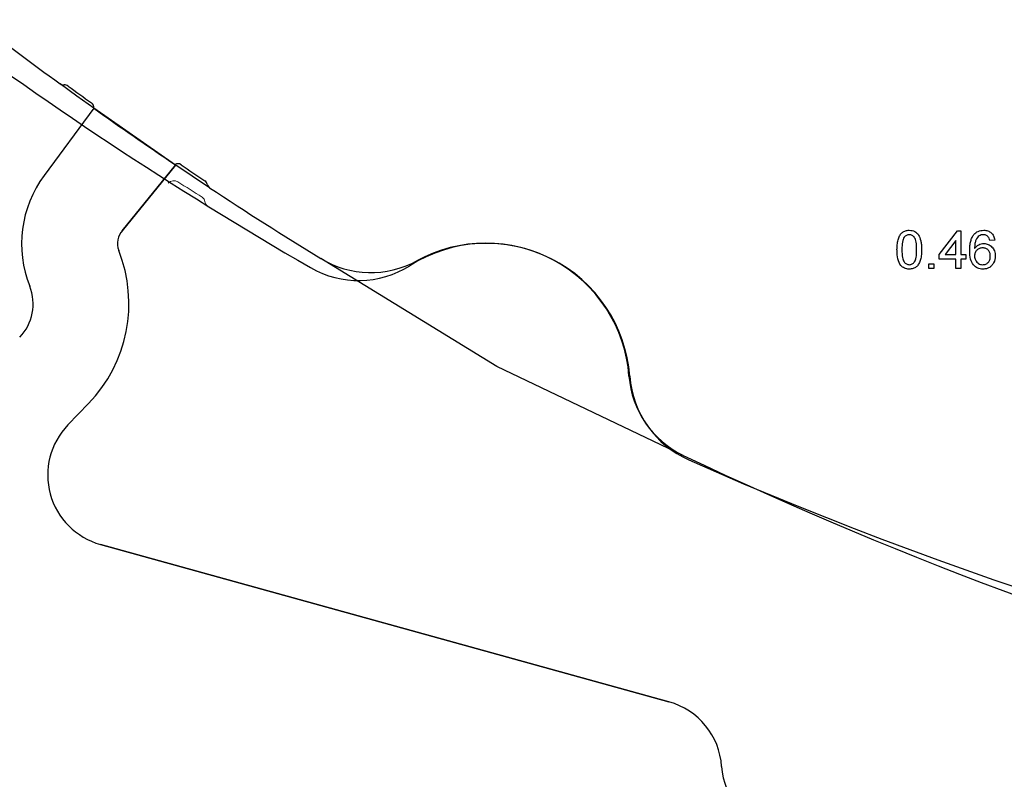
# Model space of a CAD drawing. Header units: inches. Extents: x 0.7 to 43.6, y 0.3 to 38.8.
# Tile 76 of 97: x 30.2 to 31.5, y 24.8 to 25.8. Entities that reach past the tile are written whole.
import ezdxf

# ---------------------------------------------------------------- set-up
doc = ezdxf.new("R2010")
doc.units = ezdxf.units.IN
doc.header["$MEASUREMENT"] = 0
doc.linetypes.add('HIDDEN', pattern=[0.075, 0.05, -0.025])
doc.layers.add('SID-M-S', color=90, linetype='Continuous')

msp = doc.modelspace()

# ---------------------------------------------------------------- linework, layer by layer
for p, q in [((30.344018, 25.653588), (30.27916, 25.565851)), ((30.450886, 25.579406), (30.344018, 25.653588)), ((30.38107, 25.493625), (30.450886, 25.579406)), ((30.381807, 25.494388), (30.38107, 25.493625)), ((30.310225, 25.240323), (30.337201, 25.268257)), ((31.094821, 24.879077), (30.352771, 25.084429))]:
    msp.add_line(p, q)
at = {"color": 7, "linetype": 'HIDDEN', "lineweight": 18}
msp.add_line((30.449878, 25.580106), (30.344018, 25.653588), dxfattribs=at)
at = {"color": 7, "linetype": 'Continuous', "flags": 128}
for points in [[(31.392464, 25.46898), (31.392509, 25.471123), (31.392589, 25.473177), (31.392729, 25.47512), (31.39293, 25.476953), (31.39318, 25.478695), (31.393491, 25.480328), (31.393851, 25.481861), (31.394272, 25.483293), (31.394743, 25.484635), (31.395273, 25.485887), (31.395864, 25.487049), (31.396505, 25.488131), (31.397196, 25.489112), (31.397938, 25.490024), (31.398739, 25.490835), (31.3996, 25.491566), (31.400512, 25.492207), (31.401483, 25.492768), (31.402505, 25.493249), (31.403597, 25.493629), (31.404739, 25.49393), (31.40593, 25.49415), (31.407192, 25.49428), (31.408505, 25.49432), (31.408505, 25.49432), (31.410428, 25.49422), (31.412261, 25.49392), (31.413983, 25.493409), (31.415606, 25.492708), (31.417098, 25.491816), (31.41841, 25.490755), (31.419562, 25.489503), (31.420534, 25.48808), (31.421385, 25.486488), (31.422146, 25.484725), (31.422827, 25.482802), (31.423418, 25.480709), (31.423679, 25.479577), (31.423909, 25.478345), (31.4241, 25.477023), (31.42425, 25.475601), (31.42437, 25.474088), (31.42446, 25.472486), (31.42451, 25.470783), (31.42453, 25.46898), (31.42453, 25.46898), (31.4245, 25.466847), (31.42442, 25.464813), (31.42428, 25.46289), (31.424089, 25.461057), (31.423829, 25.459324), (31.423529, 25.457692), (31.423168, 25.456159), (31.422747, 25.454727), (31.422277, 25.453395), (31.421756, 25.452143), (31.421175, 25.450971), (31.420534, 25.449899), (31.419843, 25.448908), (31.419102, 25.447996), (31.4183, 25.447175), (31.417439, 25.446444), (31.416527, 25.445793), (31.415556, 25.445232), (31.414524, 25.444761), (31.413442, 25.444371), (31.412291, 25.44407), (31.411089, 25.44385), (31.409827, 25.44372), (31.408505, 25.443679), (31.408505, 25.443679), (31.406772, 25.44376), (31.405139, 25.44398), (31.403597, 25.444361), (31.402154, 25.444881), (31.400812, 25.445562), (31.39956, 25.446394), (31.398398, 25.447365), (31.397337, 25.448497), (31.397337, 25.448497), (31.396195, 25.45024), (31.395213, 25.452223), (31.394372, 25.454427), (31.393691, 25.456871), (31.39316, 25.459555), (31.392779, 25.462459), (31.392559, 25.465605), (31.392479, 25.46898)], [(31.398884, 25.469), (31.398929, 25.466115), (31.399059, 25.463481), (31.39928, 25.461117), (31.39958, 25.459004), (31.399971, 25.457161), (31.400452, 25.455578), (31.401013, 25.454246), (31.401664, 25.453185), (31.402375, 25.452313), (31.403136, 25.451552), (31.403927, 25.450911), (31.404759, 25.45038), (31.40564, 25.44997), (31.406551, 25.449679), (31.407513, 25.449509), (31.408505, 25.449449), (31.408505, 25.449449), (31.409496, 25.449509), (31.410458, 25.449679), (31.411369, 25.44998), (31.412251, 25.45039), (31.413082, 25.450911), (31.413873, 25.451552), (31.414634, 25.452313), (31.415346, 25.453195), (31.415997, 25.454266), (31.416557, 25.455589), (31.417038, 25.457181), (31.417429, 25.459024), (31.417729, 25.461127), (31.41795, 25.463491), (31.41808, 25.466115), (31.41812, 25.469), (31.41812, 25.469), (31.41808, 25.471824), (31.41795, 25.474409), (31.417739, 25.476732), (31.417449, 25.478816), (31.417068, 25.480659), (31.416608, 25.482241), (31.416057, 25.483583), (31.415426, 25.484675), (31.414725, 25.485587), (31.413983, 25.486368), (31.413182, 25.487039), (31.412331, 25.48758), (31.411429, 25.48801), (31.410488, 25.488311), (31.409486, 25.488491), (31.408434, 25.488551), (31.408434, 25.488551), (31.407443, 25.488501), (31.406491, 25.488341), (31.40559, 25.48807), (31.404739, 25.4877), (31.403927, 25.487209), (31.403166, 25.486628), (31.402455, 25.485927), (31.401784, 25.485126), (31.401784, 25.485126), (31.401103, 25.483914), (31.400522, 25.482482), (31.400021, 25.480809), (31.39961, 25.478916), (31.3993, 25.476782), (31.399069, 25.474419), (31.398939, 25.471824), (31.398889, 25.469)], [(31.469396, 25.44432), (31.469402, 25.4565), (31.469402, 25.4565), (31.447607, 25.4565), (31.447607, 25.4565), (31.447607, 25.46291), (31.447607, 25.46291), (31.471325, 25.493679), (31.471325, 25.493679), (31.475812, 25.493679), (31.475812, 25.493679), (31.475812, 25.46291), (31.475812, 25.46291), (31.482223, 25.46291), (31.482223, 25.46291), (31.482223, 25.4565), (31.482223, 25.4565), (31.475812, 25.4565), (31.475812, 25.4565), (31.475812, 25.44432), (31.475812, 25.44432), (31.469402, 25.44432)], [(31.520027, 25.4815), (31.513633, 25.480859), (31.513633, 25.480859), (31.513182, 25.482502), (31.512641, 25.483904), (31.51202, 25.485066), (31.511319, 25.485987), (31.511319, 25.485987), (31.510678, 25.486588), (31.510007, 25.487109), (31.509296, 25.48755), (31.508545, 25.48791), (31.507763, 25.488191), (31.506942, 25.488391), (31.506081, 25.488511), (31.505189, 25.488551), (31.505189, 25.488551), (31.503747, 25.488461), (31.502365, 25.488181), (31.501023, 25.48772), (31.499731, 25.487069), (31.499731, 25.487069), (31.498509, 25.485997), (31.497387, 25.484705), (31.496385, 25.483193), (31.495494, 25.48146), (31.495103, 25.480488), (31.494763, 25.479397), (31.494472, 25.478185), (31.494232, 25.476863), (31.494041, 25.47543), (31.493891, 25.473878), (31.493801, 25.472205), (31.493761, 25.470422), (31.493761, 25.470422), (31.494933, 25.471985), (31.496225, 25.473337), (31.497637, 25.474469), (31.49918, 25.47539), (31.500802, 25.476101), (31.502475, 25.476612), (31.504168, 25.476913), (31.50591, 25.477013), (31.50591, 25.477013), (31.507413, 25.476943), (31.508865, 25.476732), (31.510257, 25.476372), (31.5116, 25.475881), (31.512872, 25.47524), (31.514093, 25.474469), (31.515255, 25.473547), (31.516367, 25.472486), (31.517379, 25.471314), (31.51826, 25.470062), (31.519001, 25.46872), (31.519602, 25.467297), (31.520073, 25.465795), (31.520414, 25.464212), (31.520614, 25.46254), (31.520684, 25.460787), (31.520684, 25.460787), (31.520554, 25.458473), (31.520173, 25.45625), (31.519532, 25.454096), (31.518631, 25.452033), (31.5181, 25.451051), (31.517509, 25.45013), (31.516878, 25.449268), (31.516207, 25.448457), (31.515476, 25.447716), (31.514694, 25.447025), (31.513873, 25.446404), (31.513002, 25.445833), (31.51209, 25.445332), (31.511149, 25.444891), (31.510187, 25.444521), (31.509186, 25.44422), (31.508154, 25.44398), (31.507092, 25.44381), (31.506001, 25.443709), (31.504879, 25.443679), (31.504879, 25.443679), (31.502986, 25.44377), (31.501183, 25.44403), (31.49947, 25.444471), (31.497848, 25.445082), (31.496305, 25.445863), (31.494863, 25.446824), (31.493501, 25.447966), (31.492239, 25.449278), (31.491097, 25.450791), (31.490105, 25.452534), (31.489264, 25.454497), (31.488573, 25.45669), (31.488042, 25.459114), (31.487661, 25.461758), (31.487431, 25.464633), (31.487351, 25.467728), (31.487351, 25.467728), (31.487371, 25.469491), (31.487441, 25.471203), (31.487541, 25.472846), (31.487691, 25.474429), (31.487882, 25.475951), (31.488122, 25.477413), (31.488392, 25.478806), (31.488713, 25.480148), (31.489073, 25.48142), (31.489484, 25.482642), (31.489925, 25.483794), (31.490416, 25.484885), (31.490946, 25.485917), (31.491527, 25.486889), (31.492138, 25.48779), (31.492799, 25.488641), (31.492799, 25.488641), (31.494041, 25.489974), (31.495384, 25.491125), (31.496836, 25.492107), (31.498378, 25.492898), (31.500031, 25.493519), (31.501794, 25.49397), (31.503647, 25.49423), (31.50561, 25.49432), (31.50561, 25.49432), (31.507072, 25.49427), (31.508475, 25.49411), (31.509807, 25.49384), (31.511069, 25.493469), (31.512261, 25.492988), (31.513392, 25.492407), (31.514454, 25.491716), (31.515446, 25.490915), (31.516357, 25.490024), (31.517168, 25.489052), (31.51789, 25.48799), (31.518511, 25.486859), (31.519041, 25.485637), (31.519472, 25.484345), (31.519803, 25.482962), (31.520043, 25.4815)], [(31.469396, 25.46291), (31.469402, 25.480919), (31.469402, 25.480919), (31.45552, 25.46291), (31.45552, 25.46291), (31.469402, 25.46291)], [(31.493745, 25.460917), (31.493851, 25.459415), (31.494112, 25.457952), (31.494552, 25.45651), (31.495163, 25.455108), (31.495924, 25.453806), (31.496806, 25.452674), (31.497807, 25.451702), (31.498929, 25.450891), (31.500161, 25.45026), (31.501473, 25.449809), (31.502886, 25.449539), (31.504388, 25.449449), (31.504388, 25.449449), (31.50546, 25.449499), (31.506471, 25.449639), (31.507443, 25.449869), (31.508364, 25.4502), (31.509226, 25.450621), (31.510037, 25.451131), (31.510808, 25.451742), (31.511519, 25.452443), (31.51216, 25.453225), (31.512721, 25.454076), (31.513202, 25.454988), (31.513583, 25.455979), (31.513883, 25.457031), (31.514104, 25.458143), (31.514234, 25.459334), (31.514274, 25.460587), (31.514274, 25.460587), (31.514234, 25.461788), (31.514104, 25.46293), (31.513893, 25.464012), (31.513593, 25.465014), (31.513212, 25.465955), (31.512741, 25.466837), (31.51219, 25.467648), (31.511549, 25.468389), (31.510838, 25.46906), (31.510067, 25.469641), (31.509236, 25.470132), (31.508344, 25.470532), (31.507383, 25.470843), (31.506361, 25.471063), (31.505279, 25.471203), (31.504138, 25.471244), (31.504138, 25.471244), (31.503076, 25.471203), (31.502054, 25.471063), (31.501073, 25.470843), (31.500131, 25.470532), (31.49923, 25.470132), (31.498368, 25.469641), (31.497557, 25.46906), (31.496776, 25.468389), (31.496065, 25.467648), (31.495454, 25.466857), (31.494943, 25.466005), (31.494512, 25.465104), (31.494182, 25.464132), (31.493951, 25.463121), (31.493811, 25.462049), (31.493761, 25.460917)], [(31.43414, 25.44432), (31.434146, 25.450731), (31.434146, 25.450731), (31.440556, 25.450731), (31.440556, 25.450731), (31.440556, 25.44432), (31.440556, 25.44432), (31.434146, 25.44432)]]:
    msp.add_lwpolyline(points, dxfattribs=at)
at = {"color": 7, "linetype": 'Continuous'}
for centre, radius, start, end in [((33.183944, 29.865947), 5.106655, 226.085586, 239.952434), ((30.856643, 25.289709), 0.1875, 4.318473, 122.326681), ((30.689535, 25.553776), 0.125, 239.952434, 302.326681), ((31.173332, 25.313624), 0.13009, 184.318473, 246.170522), ((33.183944, 29.865947), 5.106655, 246.170522, 274.017766)]:
    msp.add_arc(centre, radius, start, end, dxfattribs=at)
for centre, radius, start, end in [((30.39978, 25.476684), 0.15, 143.526897, 201.693138), ((30.399791, 25.477021), 0.025, 135.999089, 201.68335), ((30.202327, 25.398507), 0.1875, 315.999089, 21.68335), ((30.20233, 25.398136), 0.0625, 316, 21.693138), ((30.377842, 25.175024), 0.094, 135.999089, 254.531325), ((31.06975, 24.788482), 0.094, 3.812803, 74.531325), ((31.257334, 24.800984), 0.094, 183.812803, 254.531325)]:
    msp.add_arc(centre, radius, start, end)
at = {"color": 5, "linetype": 'Continuous', "lineweight": 18}
for centre, radius, start, end in [((30.44846, 25.549011), 0.01, 57.623175, 135.999089), ((30.44846, 25.549011), 0.01, 57.623175, 135.999089), ((33.18517, 29.865233), 5.100709, 237.623175, 238.04441), ((33.18517, 29.865233), 5.100709, 237.623175, 238.04441), ((30.48159, 25.531129), 0.0075, 5.047274, 58.04441), ((30.48159, 25.531129), 0.0075, 5.047274, 58.04441), ((30.496532, 25.532449), 0.0075, 185.047274, 238.194942), ((30.496532, 25.532449), 0.0075, 185.047274, 238.194942)]:
    msp.add_arc(centre, radius, start, end, dxfattribs=at)
at = {"color": 7, "linetype": 'HIDDEN', "lineweight": 18}
for points, knots in [([(31.082773, 27.449826), (31.083033, 27.449683), (31.083577, 27.449385), (31.084497, 27.449058), (31.085529, 27.448791), (31.086858, 27.448569), (31.088598, 27.448414), (31.091093, 27.448311), (31.094557, 27.448296), (31.102689, 27.448398), (31.114629, 27.448671), (31.130894, 27.448866), (31.151132, 27.44873), (31.178704, 27.44816), (31.215858, 27.446957), (31.258031, 27.44486), (31.301259, 27.441607), (31.349428, 27.436731), (31.405659, 27.428996), (31.469229, 27.417877), (31.53399, 27.404383), (31.595816, 27.389566), (31.659144, 27.372486), (31.742229, 27.347891), (31.834705, 27.31706), (31.916055, 27.287568), (31.996872, 27.256977), (32.088738, 27.221019), (32.208471, 27.171221), (32.327436, 27.119469), (32.43026, 27.072913), (32.508476, 27.035755), (32.562713, 27.009252), (32.606079, 26.987564), (32.644659, 26.967626), (32.687898, 26.944578), (32.736063, 26.917536), (32.802726, 26.87738), (32.870211, 26.832335), (32.928912, 26.787563), (32.968724, 26.754376), (33.004692, 26.722381), (33.044437, 26.682978), (33.080044, 26.64181), (33.105881, 26.607755), (33.12399, 26.581119), (33.14059, 26.553812), (33.160445, 26.515563), (33.181165, 26.465494), (33.199966, 26.403203), (33.211877, 26.351251), (33.220197, 26.308797), (33.225998, 26.276872), (33.231559, 26.243981), (33.23719, 26.210303), (33.242696, 26.178299), (33.248492, 26.145269), (33.2551, 26.110437), (33.263396, 26.067935), (33.27382, 26.015889), (33.285648, 25.95674), (33.297659, 25.891474), (33.307602, 25.827167), (33.313816, 25.772943), (33.316892, 25.731122), (33.318602, 25.688204), (33.316888, 25.613648), (33.304953, 25.528947), (33.285291, 25.445358), (33.26762, 25.384068), (33.247049, 25.322321), (33.225384, 25.263144), (33.201753, 25.202356), (33.178132, 25.143264), (33.15343, 25.082526), (33.120763, 25.003489), (33.079037, 24.904522), (33.045472, 24.82599), (33.028688, 24.78672)], [0, 0, 0, 0, 0.0002145, 0.00044871, 0.0007055, 0.00098701, 0.00142585, 0.00197295, 0.00280063, 0.00394238, 0.00788235, 0.01147878, 0.01576197, 0.02258751, 0.03151775, 0.04277449, 0.0532713, 0.0630169, 0.07794878, 0.09449058, 0.10986259, 0.12594096, 0.14057962, 0.15737579, 0.18865542, 0.21102715, 0.21985731, 0.25102859, 0.28219492, 0.31337338, 0.34457808, 0.36358885, 0.37583413, 0.38813062, 0.39857824, 0.40718043, 0.4235077, 0.43846973, 0.46342281, 0.48215985, 0.49191666, 0.50098977, 0.51706925, 0.53249766, 0.54047522, 0.54810829, 0.55588281, 0.56366933, 0.57937358, 0.5951028, 0.61074798, 0.61791537, 0.62637943, 0.6341963, 0.64201354, 0.65104104, 0.65764612, 0.66622536, 0.67663672, 0.68890633, 0.70453726, 0.72017, 0.73679146, 0.75148314, 0.75953634, 0.76703955, 0.7824597, 0.81325932, 0.82847428, 0.84443866, 0.85934035, 0.8755728, 0.89010794, 0.90666996, 0.9217973, 0.93777145, 0.96888221, 1, 1, 1, 1]), ([(33.028688, 24.78672), (33.028834, 24.787062), (33.029146, 24.787793), (33.029643, 24.788955), (33.030198, 24.790252), (33.030809, 24.791683), (33.031478, 24.793248), (33.032204, 24.794946), (33.032988, 24.796779), (33.033829, 24.798746), (33.034727, 24.800847), (33.035682, 24.803082), (33.036694, 24.80545), (33.037764, 24.807953), (33.03889, 24.810589), (33.040074, 24.813359), (33.041315, 24.816263), (33.042613, 24.819301), (33.043968, 24.822472), (33.045379, 24.825777), (33.046848, 24.829216), (33.048373, 24.832788), (33.049956, 24.836493), (33.051595, 24.840333), (33.05329, 24.844305), (33.055042, 24.848412), (33.056851, 24.852651), (33.058716, 24.857024), (33.060637, 24.86153), (33.062614, 24.86617), (33.064648, 24.870943), (33.066737, 24.875849), (33.068882, 24.880889), (33.071083, 24.886061), (33.073339, 24.891367), (33.075651, 24.896807), (33.078018, 24.902379), (33.08044, 24.908084), (33.082916, 24.913923), (33.085448, 24.919895), (33.088033, 24.926), (33.090673, 24.932239), (33.093367, 24.93861), (33.096115, 24.945115), (33.098916, 24.951754), (33.10177, 24.958525), (33.104677, 24.96543), (33.107637, 24.972469), (33.110649, 24.979641), (33.113713, 24.986946), (33.116829, 24.994385), (33.119996, 25.001958), (33.123215, 25.009665), (33.126484, 25.017506), (33.129803, 25.025481), (33.133173, 25.03359), (33.136591, 25.041834), (33.140059, 25.050212), (33.143576, 25.058725), (33.14714, 25.067373), (33.150753, 25.076156), (33.154412, 25.085074), (33.158118, 25.094128), (33.16187, 25.103318), (33.165668, 25.112644), (33.169511, 25.122107), (33.173398, 25.131706), (33.177328, 25.141443), (33.181302, 25.151317), (33.185318, 25.161329), (33.189379, 25.171479), (33.193481, 25.181766), (33.197624, 25.192194), (33.201804, 25.202761), (33.206019, 25.213471), (33.210265, 25.224326), (33.214536, 25.235327), (33.21883, 25.246478), (33.22314, 25.25778), (33.227462, 25.269236), (33.23179, 25.28085), (33.236119, 25.292624), (33.240443, 25.304562), (33.244754, 25.316667), (33.249047, 25.328943), (33.253313, 25.341393), (33.257543, 25.354023), (33.26173, 25.366837), (33.265865, 25.379841), (33.269938, 25.393039), (33.273942, 25.406434), (33.277863, 25.420028), (33.28169, 25.433819), (33.28541, 25.447801), (33.289007, 25.461971), (33.292467, 25.476325), (33.295777, 25.490867), (33.298922, 25.505599), (33.301888, 25.520524), (33.30466, 25.535645), (33.307221, 25.550965), (33.309556, 25.566489), (33.311647, 25.582217), (33.313483, 25.598153), (33.315044, 25.6143), (33.316313, 25.630659), (33.31727, 25.647236), (33.317888, 25.664032), (33.31815, 25.681051), (33.318033, 25.698294), (33.317519, 25.715755), (33.316636, 25.733422), (33.315412, 25.751278), (33.313875, 25.769307), (33.312048, 25.787482), (33.30996, 25.805764), (33.307635, 25.824121), (33.305083, 25.842536), (33.302322, 25.861006), (33.299369, 25.87953), (33.29624, 25.898109), (33.292955, 25.916743), (33.289532, 25.935432), (33.285991, 25.954178), (33.282354, 25.972981), (33.278633, 25.991846), (33.274851, 26.010776), (33.271027, 26.029776), (33.267197, 26.048857), (33.263387, 26.068034), (33.259592, 26.087322), (33.255817, 26.106732), (33.252084, 26.126273), (33.248423, 26.14595), (33.244853, 26.165762), (33.241446, 26.185726), (33.237984, 26.205805), (33.234538, 26.226014), (33.231188, 26.24637), (33.227698, 26.266835), (33.224077, 26.287418), (33.220284, 26.308113), (33.216263, 26.328918), (33.211956, 26.349825), (33.207297, 26.370829), (33.202208, 26.391921), (33.196615, 26.413096), (33.190437, 26.434348), (33.183576, 26.455653), (33.175965, 26.476928), (33.167532, 26.498059), (33.158248, 26.518951), (33.148067, 26.539565), (33.136932, 26.559879), (33.124681, 26.579782), (33.111633, 26.599473), (33.097592, 26.618816), (33.082693, 26.637893), (33.067029, 26.656731), (33.050624, 26.675268), (33.033517, 26.69346), (33.015741, 26.711281), (32.988594, 26.737037), (32.951643, 26.769145), (32.904784, 26.80625), (32.857953, 26.840237), (32.811381, 26.871403), (32.765335, 26.900104), (32.720034, 26.926626), (32.67568, 26.951197), (32.632516, 26.974032), (32.590747, 26.995316), (32.550514, 27.015221), (32.511922, 27.033991), (32.474982, 27.051673), (32.439668, 27.068235), (32.406003, 27.08375), (32.373998, 27.098287), (32.343665, 27.111908), (32.315009, 27.124648), (32.288032, 27.136518), (32.262742, 27.14754), (32.239148, 27.157731), (32.217256, 27.167109), (32.197071, 27.17569), (32.178598, 27.183486), (32.161842, 27.190506), (32.14681, 27.196762), (32.133506, 27.202265), (32.121937, 27.207022), (32.112106, 27.211044), (32.104019, 27.214339), (32.097679, 27.216913), (32.093088, 27.218771), (32.09025, 27.219918), (32.056971, 27.233353), (31.992359, 27.258824), (31.895265, 27.295381), (31.797152, 27.329931), (31.69799, 27.361547), (31.631212, 27.380228), (31.597674, 27.388783), (31.597673, 27.388784), (31.597671, 27.388784), (31.597666, 27.388785), (31.597657, 27.388788), (31.597639, 27.388792), (31.597603, 27.388801), (31.597531, 27.38882), (31.597387, 27.388856), (31.5971, 27.38893), (31.596524, 27.389076), (31.595373, 27.389369), (31.593071, 27.389953), (31.588466, 27.391115), (31.579251, 27.393413), (31.560806, 27.397909), (31.523845, 27.406497), (31.470722, 27.417586), (31.406685, 27.428807), (31.363754, 27.434767), (31.342304, 27.437256), (31.342303, 27.437256), (31.3423, 27.437257), (31.342296, 27.437257), (31.342286, 27.437258), (31.342268, 27.43726), (31.342231, 27.437265), (31.342158, 27.437273), (31.34201, 27.43729), (31.341716, 27.437324), (31.341127, 27.437392), (31.339949, 27.437528), (31.337593, 27.437796), (31.332879, 27.438324), (31.32345, 27.439337), (31.304578, 27.441204), (31.27758, 27.443452), (31.245137, 27.445536), (31.212665, 27.447034), (31.180162, 27.448089), (31.153068, 27.448716), (31.131373, 27.448839), (31.115107, 27.448685), (31.10155, 27.448384), (31.092062, 27.448251), (31.087313, 27.448462), (31.085132, 27.448862), (31.084241, 27.449147), (31.083922, 27.449265), (31.083447, 27.449455), (31.083073, 27.449661), (31.082773, 27.449826)], [0, 0, 0, 0, 0.00027163, 0.00057869, 0.00092117, 0.00129907, 0.00171237, 0.00216108, 0.00264517, 0.00316466, 0.00371952, 0.00430975, 0.00493534, 0.00559628, 0.00629256, 0.00702417, 0.00779109, 0.00859331, 0.00943083, 0.01030362, 0.01121167, 0.01215497, 0.0131335, 0.01414724, 0.01519619, 0.01628032, 0.01739962, 0.01855406, 0.01974364, 0.02096832, 0.0222281, 0.02352294, 0.02485284, 0.02621776, 0.02761769, 0.02905261, 0.03052249, 0.0320273, 0.03356704, 0.03514166, 0.03675115, 0.03839549, 0.04007464, 0.04178858, 0.04353729, 0.04532074, 0.04713891, 0.04899177, 0.05087931, 0.05280151, 0.05475834, 0.05674978, 0.05877582, 0.06083643, 0.06293159, 0.0650613, 0.06722552, 0.06942424, 0.07165745, 0.07392513, 0.07622728, 0.07856387, 0.08093492, 0.08334042, 0.08578036, 0.08825476, 0.09076361, 0.09330692, 0.09588471, 0.09849698, 0.10114374, 0.10382501, 0.10654084, 0.10929126, 0.11207633, 0.11489614, 0.11775077, 0.12064034, 0.12356499, 0.12652486, 0.12952015, 0.13255105, 0.13561782, 0.13872071, 0.14186008, 0.1450363, 0.14824981, 0.1515011, 0.15479081, 0.15812036, 0.16148969, 0.16489834, 0.16834583, 0.17183075, 0.17534983, 0.17890317, 0.18249126, 0.18611469, 0.18977418, 0.19347056, 0.19720485, 0.20097822, 0.20479188, 0.2086471, 0.21254539, 0.21648848, 0.22047838, 0.2245174, 0.22860786, 0.23275236, 0.23695254, 0.24120644, 0.24551114, 0.24986304, 0.25425997, 0.2586887, 0.26313891, 0.2676102, 0.2721018, 0.2766135, 0.2811451, 0.28569627, 0.29026656, 0.2948554, 0.29946219, 0.3040873, 0.30873106, 0.31339355, 0.31807473, 0.32277714, 0.32750538, 0.33226354, 0.33705096, 0.34186712, 0.34671178, 0.35158509, 0.35648927, 0.3614242, 0.36638976, 0.37138838, 0.37642106, 0.38148894, 0.38659368, 0.39173747, 0.39692321, 0.40215468, 0.40743663, 0.41277518, 0.41818006, 0.42364992, 0.42914996, 0.43467458, 0.44023184, 0.44583157, 0.4514857, 0.45719942, 0.46298327, 0.4688417, 0.47477707, 0.48077296, 0.48681249, 0.49290282, 0.49903836, 0.51395978, 0.52837968, 0.54233291, 0.55583967, 0.5689111, 0.58155207, 0.59376506, 0.60552704, 0.61680291, 0.62759663, 0.63791516, 0.64776154, 0.65713731, 0.66604629, 0.6744944, 0.68248615, 0.69002393, 0.69710805, 0.70373879, 0.70991634, 0.71564079, 0.72091279, 0.72573249, 0.73009959, 0.73401378, 0.73747475, 0.74048219, 0.74303581, 0.74513534, 0.74678053, 0.74797121, 0.74870721, 0.74898846, 0.77385735, 0.79880606, 0.82386642, 0.84898432, 0.87406709, 0.87406733, 0.87406757, 0.87406805, 0.87406902, 0.87407094, 0.87407478, 0.87408246, 0.87409784, 0.87412858, 0.87419006, 0.87431302, 0.87455894, 0.87505077, 0.87603435, 0.87800126, 0.88193414, 0.88979685, 0.90551586, 0.92130029, 0.93698722, 0.93698746, 0.9369877, 0.93698818, 0.93698914, 0.93699107, 0.93699491, 0.9370026, 0.93701799, 0.93704875, 0.93711029, 0.93723336, 0.93747949, 0.93797175, 0.93895621, 0.94092496, 0.94486189, 0.95273481, 0.96060859, 0.96848484, 0.97635502, 0.98423947, 0.98817484, 0.9921185, 0.99605821, 0.99802741, 0.99901297, 0.99950635, 0.99962955, 0.99969113, 0.99975272, 1, 1, 1, 1]), ([(33.011198, 24.787674), (33.044202, 24.865091), (33.110009, 25.019454), (33.190166, 25.213692), (33.248443, 25.371801), (33.283504, 25.494075), (33.30532, 25.620893), (33.306595, 25.750948), (33.290614, 25.879961), (33.267456, 26.006627), (33.242866, 26.131131), (33.223475, 26.255449), (33.202249, 26.379498), (33.171207, 26.48776), (33.127128, 26.576541), (33.077246, 26.646297), (33.009772, 26.721452), (32.922253, 26.797746), (32.816165, 26.874032), (32.703969, 26.941593), (32.549469, 27.022691), (32.352356, 27.115328), (32.139295, 27.207226), (31.950106, 27.281462), (31.785441, 27.340208), (31.618265, 27.390028), (31.44949, 27.427199), (31.279646, 27.449068), (31.166279, 27.449745), (31.109663, 27.450084)], [0, 0, 0, 0, 0.061746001, 0.123118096, 0.153802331, 0.184663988, 0.215554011, 0.246942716, 0.278707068, 0.309867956, 0.340505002, 0.370936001, 0.401332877, 0.432089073, 0.452660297, 0.47347023, 0.494624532, 0.52639166, 0.558032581, 0.589776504, 0.621615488, 0.684840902, 0.747892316, 0.790059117, 0.832463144, 0.875003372, 0.917101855, 0.958600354, 1, 1, 1, 1])]:
    msp.add_open_spline(points, degree=3, knots=knots, dxfattribs=at)
at = {"layer": 'SID-M-S'}
for p, q in [((30.321936, 25.669336), (30.300023, 25.685319)), ((30.344018, 25.653588), (30.321936, 25.669336)), ((30.344018, 25.653588), (30.27916, 25.565851)), ((30.450886, 25.579406), (30.38107, 25.493625)), ((30.472432, 25.564846), (30.449863, 25.580097)), ((30.450886, 25.579406), (30.449878, 25.580106)), ((30.495163, 25.549836), (30.472432, 25.564846)), ((30.38107, 25.493625), (30.381807, 25.494388)), ((30.87009, 25.316604), (30.640212, 25.457522)), ((31.113533, 25.200684), (30.87009, 25.316604)), ((30.337201, 25.268257), (30.310225, 25.240323)), ((30.352771, 25.084429), (31.094821, 24.879077))]:
    msp.add_line(p, q, dxfattribs=at)
for centre, radius, start, end in [((33.308387, 29.810072), 5.105276, 232.329094, 233.895083), ((30.304442, 25.691378), 0.0075, 233.895083, 276.604171), ((30.306167, 25.676478), 0.0075, 53.828397, 96.604171), ((33.32221, 29.801665), 5.102655, 233.828397, 234.249471), ((30.336565, 25.654424), 0.0075, 353.596744, 54.249471), ((33.308387, 29.810072), 5.105276, 234.503866, 235.95004), ((30.453745, 25.57368), 0.0075, 55.602315, 121.174804), ((33.340644, 29.790255), 5.102655, 235.602315, 236.023387), ((30.39978, 25.476684), 0.15, 143.526897, 201.693138), ((30.484811, 25.552578), 0.0075, 13.247615, 56.023387), ((30.499412, 25.556016), 0.0075, 193.247615, 235.487729), ((33.308387, 29.810072), 5.105276, 236.561438, 238.491111), ((30.399791, 25.477021), 0.025, 135.999089, 201.68335), ((30.85566, 25.290011), 0.1875, 4.318372, 118.710339), ((30.202327, 25.398507), 0.1875, 315.999089, 21.68335), ((30.705541, 25.564092), 0.125, 238.491111, 298.710339), ((30.20233, 25.398136), 0.0625, 316, 21.693138), ((31.167273, 25.313542), 0.125, 184.318372, 244.5376), ((30.377842, 25.175024), 0.094, 135.999089, 254.531325), ((33.308387, 29.810072), 5.105276, 244.5376, 255.383985), ((31.06975, 24.788482), 0.094, 3.812803, 74.531325), ((31.257334, 24.800984), 0.094, 183.812803, 254.531325)]:
    msp.add_arc(centre, radius, start, end, dxfattribs=at)

doc.saveas('drawing.dxf')
